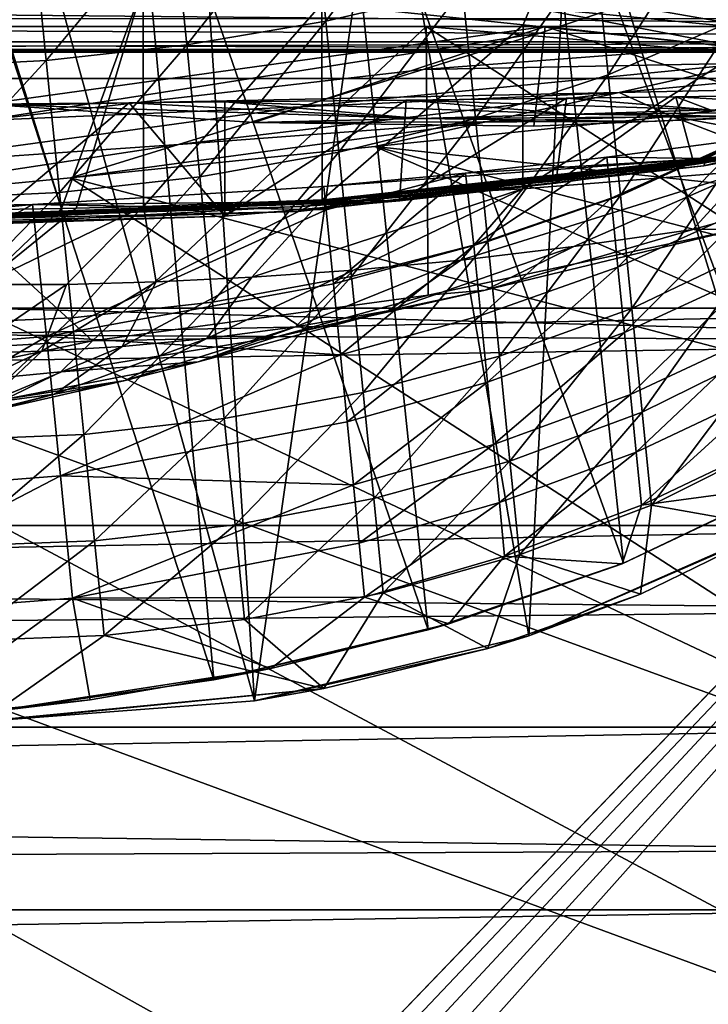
# Model space of a CAD drawing. Header units: metres. Extents: x -1204 to 0, y -809 to 0.
# Tile 128 of 145: x -184 to -115, y -150 to -52. Entities that reach past the tile are written whole.
import ezdxf

# ---------------------------------------------------------------- set-up
doc = ezdxf.new("R2010")
doc.units = ezdxf.units.M

msp = doc.modelspace()

# ---------------------------------------------------------------- linework, layer by layer
at = {"layer": 'top'}
for points in [[(-193.144592, -28.609327, 763.338074), (-164.305542, -117.701057, 760.943542), (-172.717377, -26.032595, 763.352478)], [(-164.305542, -117.701057, 760.943542), (-142.873184, -112.675606, 761.019043), (-172.717377, -26.032595, 763.352478)], [(-172.717377, -26.032595, 763.352478), (-142.873184, -112.675606, 761.019043), (-151.910416, -26.562714, 763.284912)], [(-142.873184, -112.675606, 761.019043), (-123.324211, -106.006691, 761.142273), (-151.910416, -26.562714, 763.284912)], [(-151.910416, -26.562714, 763.284912), (-123.324211, -106.006691, 761.142273), (-131.387192, -30.240757, 763.136169)], [(-185.067749, -30.246122, 1279.58374), (-160.244461, -119.773697, 1277.18689), (-166.230347, -27.956736, 1279.593994)], [(-160.244461, -119.773697, 1277.18689), (-147.259674, -28.468985, 1279.531006), (-166.230347, -27.956736, 1279.593994)], [(-160.244461, -119.773697, 1277.18689), (-132.802704, -113.273911, 1277.284302), (-147.259674, -28.468985, 1279.531006)], [(-132.802704, -113.273911, 1277.284302), (-128.57254, -31.774403, 1279.395874), (-147.259674, -28.468985, 1279.531006)], [(-186.763275, -120.877617, 760.918762), (-164.305542, -117.701057, 760.943542), (-193.144592, -28.609327, 763.338074)], [(-188.366516, -121.920715, 1277.204712), (-160.244461, -119.773697, 1277.18689), (-185.067749, -30.246122, 1279.58374)], [(-123.324211, -106.006691, 761.142273), (-106.304123, -97.912514, 761.309143), (-131.387192, -30.240757, 763.136169)], [(-131.387192, -30.240757, 763.136169), (-106.304123, -97.912514, 761.309143), (-111.91893, -36.871712, 762.913208)], [(-132.802704, -113.273911, 1277.284302), (-107.019112, -101.896164, 1277.513062), (-128.57254, -31.774403, 1279.395874)], [(-107.019112, -101.896164, 1277.513062), (-110.57946, -37.799053, 1279.191772), (-128.57254, -31.774403, 1279.395874)], [(-153.116379, -51.749275, 1217.838745), (-154.482849, -38.161106, 1214.646851), (-140.785614, -35.154247, 1216.447266)], [(-153.116379, -51.749275, 1217.838745), (-140.785614, -35.154247, 1216.447266), (-139.439499, -48.540134, 1219.432861)], [(-168.406616, -40.422432, 1213.695313), (-154.482849, -38.161106, 1214.646851), (-167.029404, -54.117496, 1216.996216)], [(-154.482849, -38.161106, 1214.646851), (-153.116379, -51.749275, 1217.838745), (-167.029404, -54.117496, 1216.996216)], [(-124.854805, -57.102619, 1226.069336), (-126.129387, -44.428093, 1221.843872), (-113.381432, -39.306435, 1225.181763)], [(-112.143982, -51.611595, 1228.927246), (-124.854805, -57.102619, 1226.069336), (-113.381432, -39.306435, 1225.181763)], [(-181.081757, -55.672455, 1216.873047), (-182.460556, -41.961746, 1213.55603), (-168.406616, -40.422432, 1213.695313)], [(-167.029404, -54.117496, 1216.996216), (-181.081757, -55.672455, 1216.873047), (-168.406616, -40.422432, 1213.695313)], [(-61.019341, -42.277069, 163.059708), (-61.019341, -52.277039, 163.059708), (-1143.019287, -42.277069, 163.059708)], [(-1143.019287, -42.277069, 163.059708), (-61.019341, -52.277039, 163.059708), (-1143.019287, -52.277039, 163.059708)], [(-1143.019287, -42.277069, 2063.059814), (-1143.019287, -52.277039, 2063.059814), (-61.019341, -42.277069, 2063.059814)], [(-1143.019287, -52.277039, 2063.059814), (-61.019341, -52.277039, 2063.059814), (-61.019341, -42.277069, 2063.059814)], [(-195.188065, -56.410816, 1217.464355), (-196.559311, -42.775139, 1214.223999), (-182.460556, -41.961746, 1213.55603)], [(-181.081757, -55.672455, 1216.873047), (-195.188065, -56.410816, 1217.464355), (-182.460556, -41.961746, 1213.55603)], [(-139.439499, -48.540134, 1219.432861), (-126.129387, -44.428093, 1221.843872), (-138.138077, -61.481461, 1224.005127)], [(-126.129387, -44.428093, 1221.843872), (-124.854805, -57.102619, 1226.069336), (-138.138077, -61.481461, 1224.005127)], [(-179.551773, -70.502205, 1608.061279), (-188.01088, -70.639572, 1555.418579), (-187.089005, -46.502922, 1561.419678)], [(-179.551773, -70.502205, 1608.061279), (-187.089005, -46.502922, 1561.419678), (-171.40094, -48.135128, 1655.062378)], [(-129.159119, -49.051888, 1829.632446), (-121.810402, -47.150406, 1829.632324), (-108.51461, -52.686878, 1927.345947)], [(-121.810402, -47.150406, 1829.632324), (-104.149788, -51.579063, 1927.345825), (-108.51461, -52.686878, 1927.345947)], [(-178.075516, -70.475227, 1616.831665), (-179.551773, -70.502205, 1608.061279), (-171.40094, -48.135128, 1655.062378)], [(-178.075516, -70.475227, 1616.831665), (-171.40094, -48.135128, 1655.062378), (-171.364548, -70.301308, 1655.198608)], [(-171.40094, -48.135128, 1655.062378), (-153.494659, -50.005848, 1748.304688), (-171.364548, -70.301308, 1655.198608)], [(-151.797226, -64.867004, 1222.640259), (-153.116379, -51.749275, 1217.838745), (-139.439499, -48.540134, 1219.432861)], [(-151.797226, -64.867004, 1222.640259), (-139.439499, -48.540134, 1219.432861), (-138.138077, -61.481461, 1224.005127)], [(-129.159119, -49.051888, 1829.632446), (-108.51461, -52.686878, 1927.345947), (-132.647537, -50.345684, 1829.632568)], [(-171.364548, -70.301308, 1655.198608), (-153.494659, -50.005848, 1748.304688), (-153.479599, -69.637703, 1748.296021)], [(-153.494659, -50.005848, 1748.304688), (-133.37706, -52.11808, 1841.090454), (-153.479599, -69.637703, 1748.296021)], [(-132.647537, -50.345684, 1829.632568), (-133.37706, -52.11808, 1841.090454), (-153.494659, -50.005848, 1748.304688)], [(-111.060669, -54.471844, 1933.362305), (-133.37706, -52.11808, 1841.090454), (-132.647537, -50.345684, 1829.632568)], [(-108.51461, -52.686878, 1927.345947), (-111.060669, -54.471844, 1933.362305), (-132.647537, -50.345684, 1829.632568)], [(-167.029404, -54.117496, 1216.996216), (-153.116379, -51.749275, 1217.838745), (-165.700867, -67.328445, 1221.918945)], [(-165.700867, -67.328445, 1221.918945), (-153.116379, -51.749275, 1217.838745), (-151.797226, -64.867004, 1222.640259)], [(-153.479599, -69.637703, 1748.296021), (-133.37706, -52.11808, 1841.090454), (-133.392441, -68.515747, 1840.947266)], [(-133.37706, -52.11808, 1841.090454), (-111.060669, -54.471844, 1933.362305), (-133.392441, -68.515747, 1840.947266)], [(-123.639816, -69.184448, 1231.785645), (-124.854805, -57.102619, 1226.069336), (-112.143982, -51.611595, 1228.927246)], [(-110.960144, -63.383739, 1234.122559), (-123.639816, -69.184448, 1231.785645), (-112.143982, -51.611595, 1228.927246)], [(-1143.019287, -52.277039, 2063.059814), (-592.221802, -52.277039, 2035.05957), (-61.019341, -52.277039, 2063.059814)], [(-61.019341, -52.277039, 163.059708), (-606.323853, -52.2771, 178.815674), (-1143.019287, -52.277039, 163.059708)], [(-579.647461, -52.277081, 180.079239), (-606.323853, -52.2771, 178.815674), (-61.019341, -52.277039, 163.059708)], [(-592.221802, -52.277039, 2035.05957), (-530.419067, -52.277027, 2033.819946), (-61.019341, -52.277039, 2063.059814)], [(-553.259033, -52.277065, 183.603622), (-579.647461, -52.277081, 180.079239), (-61.019341, -52.277039, 163.059708)], [(-527.484924, -52.277077, 189.304047), (-553.259033, -52.277065, 183.603622), (-61.019341, -52.277039, 163.059708)], [(-61.019341, -52.277039, 2063.059814), (-530.419067, -52.277027, 2033.819946), (-210.875702, -52.277069, 2039.214233)], [(-61.019341, -52.277039, 163.059708), (-256.563019, -52.277069, 206.237686), (-527.484924, -52.277077, 189.304047)], [(-187.65834, -52.277069, 202.238358), (-256.563019, -52.277069, 206.237686), (-61.019341, -52.277039, 163.059708)], [(-210.875702, -52.277069, 2039.214233), (-143.068665, -52.277069, 2044.445557), (-61.019341, -52.277039, 2063.059814)], [(-143.068665, -52.277069, 2044.445557), (-210.875702, -52.277069, 2039.214233), (-176.46283, -83.742516, 2036.884521)], [(-176.46283, -83.742516, 2036.884521), (-210.875702, -52.277069, 2039.214233), (-210.236877, -85.672096, 2033.360474)], [(-131.164246, -52.277069, 204.764084), (-187.65834, -52.277069, 202.238358), (-61.019341, -52.277039, 163.059708)], [(-131.164246, -52.277069, 204.764084), (-187.186584, -60.045624, 202.235367), (-187.65834, -52.277069, 202.238358)], [(-160.290649, -61.903255, 202.734772), (-187.186584, -60.045624, 202.235367), (-131.164246, -52.277069, 204.764084)], [(-142.869507, -79.18853, 2039.704468), (-143.068665, -52.277069, 2044.445557), (-176.46283, -83.742516, 2036.884521)], [(-132.29158, -62.254959, 204.656616), (-160.290649, -61.903255, 202.734772), (-131.164246, -52.277069, 204.764084)], [(-143.068665, -52.277069, 2044.445557), (-75.219818, -52.277069, 2045.059814), (-61.019341, -52.277039, 2063.059814)], [(-142.869507, -79.18853, 2039.704468), (-111.733101, -72.539726, 2041.728271), (-143.068665, -52.277069, 2044.445557)], [(-111.733101, -72.539726, 2041.728271), (-81.222069, -57.633026, 2044.11438), (-143.068665, -52.277069, 2044.445557)], [(-143.068665, -52.277069, 2044.445557), (-81.222069, -57.633026, 2044.11438), (-75.219818, -52.277069, 2045.059814)], [(-131.164246, -52.277069, 204.764084), (-103.681511, -61.071793, 208.113754), (-132.29158, -62.254959, 204.656616)], [(-61.019341, -52.277039, 163.059708), (-75.228119, -52.277069, 213.077438), (-131.164246, -52.277069, 204.764084)], [(-75.228119, -52.277069, 213.077438), (-75.228119, -58.379692, 213.077438), (-131.164246, -52.277069, 204.764084)], [(-75.228119, -58.379692, 213.077438), (-103.681511, -61.071793, 208.113754), (-131.164246, -52.277069, 204.764084)], [(-179.751846, -68.897049, 1221.813477), (-181.081757, -55.672455, 1216.873047), (-167.029404, -54.117496, 1216.996216)], [(-165.700867, -67.328445, 1221.918945), (-179.751846, -68.897049, 1221.813477), (-167.029404, -54.117496, 1216.996216)], [(-133.392441, -68.515747, 1840.947266), (-111.060669, -54.471844, 1933.362305), (-111.048393, -66.76355, 1933.358887)], [(-193.864731, -69.569969, 1222.319702), (-195.188065, -56.410816, 1217.464355), (-181.081757, -55.672455, 1216.873047)], [(-179.751846, -68.897049, 1221.813477), (-193.864731, -69.569969, 1222.319702), (-181.081757, -55.672455, 1216.873047)], [(-138.138077, -61.481461, 1224.005127), (-124.854805, -57.102619, 1226.069336), (-136.900589, -73.786995, 1230.097656)], [(-124.854805, -57.102619, 1226.069336), (-123.639816, -69.184448, 1231.785645), (-136.900589, -73.786995, 1230.097656)], [(-118.099632, -59.326622, 386.007721), (-104.304916, -59.120148, 438.948608), (-116.259789, -66.081741, 392.531769)], [(-102.933632, -60.165119, 410.724701), (-104.304916, -59.120148, 438.948608), (-118.099632, -59.326622, 386.007721)], [(-104.304916, -59.120148, 438.948608), (-104.284554, -64.176331, 439.03479), (-116.259789, -66.081741, 392.531769)], [(-115.289513, -66.238342, 664.6698), (-79.637787, -59.388416, 580.925659), (-75.228119, -58.379692, 628.759521)], [(-75.228119, -58.379692, 628.759521), (-75.228119, -58.379692, 661.559875), (-115.289513, -66.238342, 664.6698)], [(-75.228119, -58.379692, 661.559875), (-75.226776, -58.379799, 664.875671), (-115.289513, -66.238342, 664.6698)], [(-115.289513, -66.238342, 664.6698), (-75.226776, -58.379799, 664.875671), (-115.143257, -65.856537, 674.172241)], [(-75.226776, -58.379799, 664.875671), (-95.048058, -62.272488, 683.751221), (-115.143257, -65.856537, 674.172241)], [(-163.203461, -71.26725, 256.404907), (-187.186584, -72.045097, 202.235367), (-172.798721, -59.920059, 233.856369)], [(-172.798721, -59.920059, 233.856369), (-187.186584, -72.045097, 202.235367), (-187.186584, -60.045624, 202.235367)], [(-172.798721, -59.920059, 233.856369), (-187.186584, -60.045624, 202.235367), (-143.740799, -61.484669, 252.173111)], [(-143.740799, -61.484669, 252.173111), (-187.186584, -60.045624, 202.235367), (-160.290649, -61.903255, 202.734772)], [(-163.203461, -59.832085, 256.404907), (-163.203461, -71.26725, 256.404907), (-172.798721, -59.920059, 233.856369)], [(-163.203461, -59.832085, 256.404907), (-172.798721, -59.920059, 233.856369), (-143.740799, -61.484669, 252.173111)], [(-163.203461, -59.832085, 256.404907), (-145.086243, -59.650616, 302.93457), (-163.203461, -71.26725, 256.404907)], [(-145.086243, -59.650616, 302.93457), (-145.741074, -69.746788, 301.147858), (-163.203461, -71.26725, 256.404907)], [(-128.280197, -61.047359, 304.372559), (-145.086243, -59.650616, 302.93457), (-163.203461, -59.832085, 256.404907)], [(-143.740799, -61.484669, 252.173111), (-128.280197, -61.047359, 304.372559), (-163.203461, -59.832085, 256.404907)], [(-145.086243, -59.650616, 302.93457), (-129.039825, -59.467819, 349.80368), (-145.741074, -69.746788, 301.147858)], [(-129.039825, -59.467819, 349.80368), (-130.085602, -67.976509, 346.546051), (-145.741074, -69.746788, 301.147858)], [(-129.039825, -59.467819, 349.80368), (-145.086243, -59.650616, 302.93457), (-114.667915, -60.607395, 357.252167)], [(-114.667915, -60.607395, 357.252167), (-145.086243, -59.650616, 302.93457), (-128.280197, -61.047359, 304.372559)], [(-129.039825, -59.467819, 349.80368), (-118.099632, -59.326622, 386.007721), (-130.085602, -67.976509, 346.546051)], [(-118.099632, -59.326622, 386.007721), (-116.259789, -66.081741, 392.531769), (-130.085602, -67.976509, 346.546051)], [(-118.099632, -59.326622, 386.007721), (-129.039825, -59.467819, 349.80368), (-114.667915, -60.607395, 357.252167)], [(-114.667915, -60.607395, 357.252167), (-102.933632, -60.165119, 410.724701), (-118.099632, -59.326622, 386.007721)], [(-85.958694, -60.740765, 533.304199), (-79.637787, -59.388416, 580.925659), (-115.289513, -66.238342, 664.6698)], [(-110.559875, -61.296429, 308.191498), (-128.280197, -61.047359, 304.372559), (-143.740799, -61.484669, 252.173111)], [(-120.860901, -61.777683, 256.006836), (-132.29158, -62.254959, 204.656616), (-103.681511, -61.071793, 208.113754)], [(-114.667915, -60.607395, 357.252167), (-128.280197, -61.047359, 304.372559), (-101.491074, -60.8134, 360.829559)], [(-128.280197, -61.047359, 304.372559), (-110.559875, -61.296429, 308.191498), (-101.491074, -60.8134, 360.829559)], [(-103.681511, -61.071793, 208.113754), (-92.856056, -60.406384, 312.008362), (-120.860901, -61.777683, 256.006836)], [(-92.856056, -60.406384, 312.008362), (-110.559875, -61.296429, 308.191498), (-120.860901, -61.777683, 256.006836)], [(-111.924629, -65.401451, 464.540405), (-85.958694, -60.740765, 533.304199), (-115.289513, -66.238342, 664.6698)], [(-143.740799, -61.484669, 252.173111), (-160.290649, -61.903255, 202.734772), (-120.860901, -61.777683, 256.006836)], [(-160.290649, -61.903255, 202.734772), (-132.29158, -62.254959, 204.656616), (-120.860901, -61.777683, 256.006836)], [(-150.544861, -77.320435, 1228.981689), (-151.797226, -64.867004, 1222.640259), (-138.138077, -61.481461, 1224.005127)], [(-150.544861, -77.320435, 1228.981689), (-138.138077, -61.481461, 1224.005127), (-136.900589, -73.786995, 1230.097656)], [(-120.860901, -61.777683, 256.006836), (-110.559875, -61.296429, 308.191498), (-143.740799, -61.484669, 252.173111)], [(-115.143257, -65.856537, 674.172241), (-95.048058, -62.272488, 683.751221), (-115.070908, -65.666061, 678.923523)], [(-95.048058, -62.272488, 683.751221), (-115.035126, -65.571091, 681.299194), (-115.070908, -65.666061, 678.923523)], [(-115.017509, -65.523796, 682.487), (-115.035126, -65.571091, 681.299194), (-95.048058, -62.272488, 683.751221)], [(-115.008896, -65.500282, 683.080994), (-115.017509, -65.523796, 682.487), (-95.048058, -62.272488, 683.751221)], [(-115.004723, -65.488617, 683.37793), (-115.008896, -65.500282, 683.080994), (-95.048058, -62.272488, 683.751221)], [(-115.002731, -65.482857, 683.526428), (-115.004723, -65.488617, 683.37793), (-95.048058, -62.272488, 683.751221)], [(-95.048058, -62.272488, 683.751221), (-115.001221, -65.477417, 683.674927), (-115.002731, -65.482857, 683.526428)], [(-111.486053, -63.589355, 720.175964), (-115.001221, -65.477417, 683.674927), (-95.048058, -62.272488, 683.751221)], [(-124.992851, -65.346626, 715.84436), (-111.486053, -63.589355, 720.175964), (-124.575989, -69.467155, 718.136414)], [(-111.486053, -63.589355, 720.175964), (-124.992851, -65.346626, 715.84436), (-115.001221, -65.477417, 683.674927)], [(-124.575989, -69.467155, 718.136414), (-111.486053, -63.589355, 720.175964), (-111.345985, -63.651169, 720.268921)], [(-124.575989, -69.467155, 718.136414), (-111.345985, -63.651169, 720.268921), (-123.891861, -76.368416, 722.51593)], [(-111.345985, -63.651169, 720.268921), (-110.676201, -70.407722, 724.311096), (-123.891861, -76.368416, 722.51593)], [(-123.639816, -69.184448, 1231.785645), (-110.960144, -63.383739, 1234.122559), (-122.501816, -80.50071, 1238.911011)], [(-122.501816, -80.50071, 1238.911011), (-110.960144, -63.383739, 1234.122559), (-109.84684, -74.454422, 1240.693481)], [(-164.440659, -79.860039, 1228.391846), (-165.700867, -67.328445, 1221.918945), (-151.797226, -64.867004, 1222.640259)], [(-164.440659, -79.860039, 1228.391846), (-151.797226, -64.867004, 1222.640259), (-150.544861, -77.320435, 1228.981689)], [(-111.733101, -72.539726, 2041.728271), (-116.382484, -72.585571, 1988.339233), (-86.555603, -64.278046, 2025.059937)], [(-116.382484, -72.585571, 1988.339233), (-111.048393, -66.76355, 1933.358887), (-86.555603, -64.278046, 2025.059937)], [(-116.259789, -66.081741, 392.531769), (-104.284554, -64.176331, 439.03479), (-111.924629, -65.401451, 464.540405)], [(-149.067657, -69.657883, 464.540466), (-111.924629, -65.401451, 464.540405), (-155.860367, -70.801498, 664.550293)], [(-111.924629, -65.401451, 464.540405), (-115.289513, -66.238342, 664.6698), (-155.860367, -70.801498, 664.550293)], [(-115.289513, -66.238342, 664.6698), (-115.143257, -65.856537, 674.172241), (-155.522751, -70.306091, 674.062012)], [(-155.522751, -70.306091, 674.062012), (-115.143257, -65.856537, 674.172241), (-155.355576, -70.059265, 678.817993)], [(-115.143257, -65.856537, 674.172241), (-115.070908, -65.666061, 678.923523), (-155.355576, -70.059265, 678.817993)], [(-155.355576, -70.059265, 678.817993), (-115.070908, -65.666061, 678.923523), (-155.272766, -69.936386, 681.196045)], [(-115.070908, -65.666061, 678.923523), (-115.035126, -65.571091, 681.299194), (-155.272766, -69.936386, 681.196045)], [(-155.272766, -69.936386, 681.196045), (-115.035126, -65.571091, 681.299194), (-155.231903, -69.875336, 682.385132)], [(-115.035126, -65.571091, 681.299194), (-115.017509, -65.523796, 682.487), (-155.231903, -69.875336, 682.385132)], [(-155.231903, -69.875336, 682.385132), (-115.017509, -65.523796, 682.487), (-155.211868, -69.845078, 682.979675)], [(-115.017509, -65.523796, 682.487), (-115.008896, -65.500282, 683.080994), (-155.211868, -69.845078, 682.979675)], [(-155.211868, -69.845078, 682.979675), (-115.008896, -65.500282, 683.080994), (-155.202118, -69.830132, 683.276978)], [(-115.008896, -65.500282, 683.080994), (-115.004723, -65.488617, 683.37793), (-155.202118, -69.830132, 683.276978)], [(-155.202118, -69.830132, 683.276978), (-115.004723, -65.488617, 683.37793), (-155.197449, -69.8228, 683.425659)], [(-115.002731, -65.482857, 683.526428), (-155.19371, -69.816109, 683.574341), (-155.197449, -69.8228, 683.425659)], [(-115.004723, -65.488617, 683.37793), (-115.002731, -65.482857, 683.526428), (-155.197449, -69.8228, 683.425659)], [(-115.001221, -65.477417, 683.674927), (-155.19371, -69.816109, 683.574341), (-115.002731, -65.482857, 683.526428)], [(-115.001221, -65.477417, 683.674927), (-153.320007, -68.291908, 709.904602), (-155.19371, -69.816109, 683.574341)], [(-115.001221, -65.477417, 683.674927), (-139.118851, -66.952469, 712.44458), (-153.320007, -68.291908, 709.904602)], [(-116.259789, -66.081741, 392.531769), (-111.924629, -65.401451, 464.540405), (-149.067657, -69.657883, 464.540466)], [(-139.118851, -66.952469, 712.44458), (-124.992851, -65.346626, 715.84436), (-138.299759, -74.21331, 716.533569)], [(-124.992851, -65.346626, 715.84436), (-139.118851, -66.952469, 712.44458), (-115.001221, -65.477417, 683.674927)], [(-138.299759, -74.21331, 716.533569), (-124.992851, -65.346626, 715.84436), (-124.575989, -69.467155, 718.136414)], [(-155.860367, -70.801498, 664.550293), (-115.289513, -66.238342, 664.6698), (-155.522751, -70.306091, 674.062012)], [(-153.320007, -68.291908, 709.904602), (-139.118851, -66.952469, 712.44458), (-153.085876, -70.62204, 711.101501)], [(-153.085876, -70.62204, 711.101501), (-139.118851, -66.952469, 712.44458), (-152.349808, -78.047226, 715.37793)], [(-152.349808, -78.047226, 715.37793), (-139.118851, -66.952469, 712.44458), (-138.299759, -74.21331, 716.533569)], [(-130.085602, -67.976509, 346.546051), (-116.259789, -66.081741, 392.531769), (-149.067657, -69.657883, 464.540466)], [(-133.392441, -68.515747, 1840.947266), (-111.048393, -66.76355, 1933.358887), (-139.61705, -75.667572, 1880.283203)], [(-139.61705, -75.667572, 1880.283203), (-111.048393, -66.76355, 1933.358887), (-128.293594, -74.317184, 1934.380127)], [(-111.048393, -66.76355, 1933.358887), (-116.382484, -72.585571, 1988.339233), (-128.293594, -74.317184, 1934.380127)], [(-178.490494, -81.440071, 1228.305542), (-179.751846, -68.897049, 1221.813477), (-165.700867, -67.328445, 1221.918945)], [(-164.440659, -79.860039, 1228.391846), (-178.490494, -81.440071, 1228.305542), (-165.700867, -67.328445, 1221.918945)], [(-130.085602, -67.976509, 346.546051), (-149.067657, -69.657883, 464.540466), (-145.741074, -69.746788, 301.147858)], [(-192.608887, -82.058136, 1228.719482), (-193.864731, -69.569969, 1222.319702), (-179.751846, -68.897049, 1221.813477)], [(-178.490494, -81.440071, 1228.305542), (-192.608887, -82.058136, 1228.719482), (-179.751846, -68.897049, 1221.813477)], [(-182.470291, -70.101601, 706.866089), (-153.320007, -68.291908, 709.904602), (-153.085876, -70.62204, 711.101501)], [(-153.320007, -68.291908, 709.904602), (-182.470291, -70.101601, 706.866089), (-155.19371, -69.816109, 683.574341)], [(-153.479599, -69.637703, 1748.296021), (-133.392441, -68.515747, 1840.947266), (-160.50914, -77.377419, 1771.715332)], [(-133.392441, -68.515747, 1840.947266), (-150.354889, -76.672112, 1826.058472), (-160.50914, -77.377419, 1771.715332)], [(-150.354889, -76.672112, 1826.058472), (-133.392441, -68.515747, 1840.947266), (-139.61705, -75.667572, 1880.283203)], [(-155.860367, -70.801498, 664.550293), (-196.666992, -72.039574, 664.517761), (-149.067657, -69.657883, 464.540466)], [(-196.666992, -72.039574, 664.517761), (-186.447815, -71.123558, 464.540558), (-149.067657, -69.657883, 464.540466)], [(-155.355576, -70.059265, 678.817993), (-155.272766, -69.936386, 681.196045), (-195.714035, -71.454117, 681.164917)], [(-195.714035, -71.454117, 681.164917), (-155.272766, -69.936386, 681.196045), (-195.647552, -71.413391, 682.354126)], [(-155.272766, -69.936386, 681.196045), (-155.231903, -69.875336, 682.385132), (-195.647552, -71.413391, 682.354126)], [(-195.647552, -71.413391, 682.354126), (-155.231903, -69.875336, 682.385132), (-195.614883, -71.393433, 682.948792)], [(-155.231903, -69.875336, 682.385132), (-155.211868, -69.845078, 682.979675), (-195.614883, -71.393433, 682.948792)], [(-195.614883, -71.393433, 682.948792), (-155.211868, -69.845078, 682.979675), (-195.598969, -71.383743, 683.246094)], [(-155.211868, -69.845078, 682.979675), (-155.202118, -69.830132, 683.276978), (-195.598969, -71.383743, 683.246094)], [(-195.598969, -71.383743, 683.246094), (-155.202118, -69.830132, 683.276978), (-195.591293, -71.379097, 683.394836)], [(-155.197449, -69.8228, 683.425659), (-195.585052, -71.375412, 683.543518), (-195.591293, -71.379097, 683.394836)], [(-155.202118, -69.830132, 683.276978), (-155.197449, -69.8228, 683.425659), (-195.591293, -71.379097, 683.394836)], [(-155.19371, -69.816109, 683.574341), (-195.585052, -71.375412, 683.543518), (-155.197449, -69.8228, 683.425659)], [(-155.19371, -69.816109, 683.574341), (-182.470291, -70.101601, 706.866089), (-195.585052, -71.375412, 683.543518)], [(-149.067657, -69.657883, 464.540466), (-186.447815, -71.123558, 464.540558), (-145.741074, -69.746788, 301.147858)], [(-186.447815, -71.97126, 264.160614), (-163.203461, -71.26725, 256.404907), (-145.741074, -69.746788, 301.147858)], [(-145.741074, -69.746788, 301.147858), (-186.447815, -71.123558, 464.540558), (-186.447815, -71.97126, 264.160614)], [(-171.364548, -70.301308, 1655.198608), (-153.479599, -69.637703, 1748.296021), (-170.080734, -77.835381, 1717.262451)], [(-153.479599, -69.637703, 1748.296021), (-160.50914, -77.377419, 1771.715332), (-170.080734, -77.835381, 1717.262451)], [(-137.604843, -81.223335, 721.166626), (-138.299759, -74.21331, 716.533569), (-124.575989, -69.467155, 718.136414)], [(-123.891861, -76.368416, 722.51593), (-137.604843, -81.223335, 721.166626), (-124.575989, -69.467155, 718.136414)], [(-136.900589, -73.786995, 1230.097656), (-123.639816, -69.184448, 1231.785645), (-135.744751, -85.280647, 1237.623413)], [(-123.639816, -69.184448, 1231.785645), (-122.501816, -80.50071, 1238.911011), (-135.744751, -85.280647, 1237.623413)], [(-211.6362, -70.633125, 706.385925), (-182.470291, -70.101601, 706.866089), (-210.168411, -85.626221, 714.503357)], [(-182.470291, -70.101601, 706.866089), (-211.6362, -70.633125, 706.385925), (-195.585052, -71.375412, 683.543518)], [(-210.168411, -85.626221, 714.503357), (-182.470291, -70.101601, 706.866089), (-181.05304, -83.322212, 714.227722)], [(-196.666992, -72.039574, 664.517761), (-155.860367, -70.801498, 664.550293), (-196.12027, -71.703522, 674.030273)], [(-155.860367, -70.801498, 664.550293), (-155.522751, -70.306091, 674.062012), (-196.12027, -71.703522, 674.030273)], [(-196.12027, -71.703522, 674.030273), (-155.522751, -70.306091, 674.062012), (-195.848679, -71.536713, 678.786621)], [(-155.522751, -70.306091, 674.062012), (-155.355576, -70.059265, 678.817993), (-195.848679, -71.536713, 678.786621)], [(-195.848679, -71.536713, 678.786621), (-155.355576, -70.059265, 678.817993), (-195.714035, -71.454117, 681.164917)], [(-188.01088, -70.639572, 1555.418579), (-179.551773, -70.502205, 1608.061279), (-187.530289, -78.121201, 1608.061401)], [(-178.075516, -70.475227, 1616.831665), (-171.364548, -70.301308, 1655.198608), (-187.530289, -78.121201, 1608.061401)], [(-187.530289, -78.121201, 1608.061401), (-171.364548, -70.301308, 1655.198608), (-179.067734, -78.107597, 1662.707764)], [(-179.551773, -70.502205, 1608.061279), (-178.075516, -70.475227, 1616.831665), (-187.530289, -78.121201, 1608.061401)], [(-182.470291, -70.101601, 706.866089), (-153.085876, -70.62204, 711.101501), (-181.05304, -83.322212, 714.227722)], [(-181.05304, -83.322212, 714.227722), (-153.085876, -70.62204, 711.101501), (-152.349808, -78.047226, 715.37793)], [(-171.364548, -70.301308, 1655.198608), (-170.080734, -77.835381, 1717.262451), (-179.067734, -78.107597, 1662.707764)], [(-123.891861, -76.368416, 722.51593), (-110.676201, -70.407722, 724.311096), (-123.241661, -82.927406, 727.395203)], [(-110.676201, -70.407722, 724.311096), (-110.037842, -76.847237, 728.843323), (-123.241661, -82.927406, 727.395203)], [(-193.465149, -72.058563, 202.306137), (-163.203461, -71.26725, 256.404907), (-186.447815, -72.038322, 256.404907)], [(-187.186584, -72.045097, 202.235367), (-163.203461, -71.26725, 256.404907), (-193.465149, -72.058563, 202.306137)], [(-186.447815, -72.038322, 256.404907), (-163.203461, -71.26725, 256.404907), (-186.447815, -71.97126, 264.160614)], [(-142.869507, -79.18853, 2039.704468), (-137.163757, -78.671654, 1987.060791), (-111.733101, -72.539726, 2041.728271)], [(-137.163757, -78.671654, 1987.060791), (-116.382484, -72.585571, 1988.339233), (-111.733101, -72.539726, 2041.728271)], [(-128.293594, -74.317184, 1934.380127), (-116.382484, -72.585571, 1988.339233), (-137.163757, -78.671654, 1987.060791)], [(-149.377243, -88.931366, 1236.772217), (-150.544861, -77.320435, 1228.981689), (-136.900589, -73.786995, 1230.097656)], [(-149.377243, -88.931366, 1236.772217), (-136.900589, -73.786995, 1230.097656), (-135.744751, -85.280647, 1237.623413)], [(-151.647125, -85.135674, 720.193726), (-152.349808, -78.047226, 715.37793), (-138.299759, -74.21331, 716.533569)], [(-151.647125, -85.135674, 720.193726), (-138.299759, -74.21331, 716.533569), (-137.604843, -81.223335, 721.166626)], [(-139.61705, -75.667572, 1880.283203), (-128.293594, -74.317184, 1934.380127), (-146.872604, -80.753563, 1933.197388)], [(-146.872604, -80.753563, 1933.197388), (-128.293594, -74.317184, 1934.380127), (-137.163757, -78.671654, 1987.060791)], [(-121.457092, -90.889488, 1247.343384), (-122.501816, -80.50071, 1238.911011), (-109.84684, -74.454422, 1240.693481)], [(-108.820007, -84.665237, 1248.546021), (-121.457092, -90.889488, 1247.343384), (-109.84684, -74.454422, 1240.693481)], [(-150.354889, -76.672112, 1826.058472), (-139.61705, -75.667572, 1880.283203), (-156.15773, -82.356873, 1879.223633)], [(-156.15773, -82.356873, 1879.223633), (-139.61705, -75.667572, 1880.283203), (-146.872604, -80.753563, 1933.197388)], [(-160.50914, -77.377419, 1771.715332), (-150.354889, -76.672112, 1826.058472), (-165.024719, -83.524918, 1825.151489)], [(-165.024719, -83.524918, 1825.151489), (-150.354889, -76.672112, 1826.058472), (-156.15773, -82.356873, 1879.223633)], [(-136.94574, -87.872124, 726.306763), (-137.604843, -81.223335, 721.166626), (-123.891861, -76.368416, 722.51593)], [(-123.241661, -82.927406, 727.395203), (-136.94574, -87.872124, 726.306763), (-123.891861, -76.368416, 722.51593)], [(-123.241661, -82.927406, 727.395203), (-110.037842, -76.847237, 728.843323), (-122.62883, -89.109406, 732.748535)], [(-110.037842, -76.847237, 728.843323), (-109.434296, -82.935631, 733.841675), (-122.62883, -89.109406, 732.748535)], [(-179.067734, -78.107597, 1662.707764), (-170.080734, -77.835381, 1717.262451), (-181.523712, -84.781982, 1716.748657)], [(-181.523712, -84.781982, 1716.748657), (-170.080734, -77.835381, 1717.262451), (-173.479156, -84.311974, 1770.990356)], [(-170.080734, -77.835381, 1717.262451), (-160.50914, -77.377419, 1771.715332), (-173.479156, -84.311974, 1770.990356)], [(-173.479156, -84.311974, 1770.990356), (-160.50914, -77.377419, 1771.715332), (-165.024719, -83.524918, 1825.151489)], [(-163.266785, -91.532959, 1236.322266), (-164.440659, -79.860039, 1228.391846), (-150.544861, -77.320435, 1228.981689)], [(-163.266785, -91.532959, 1236.322266), (-150.544861, -77.320435, 1228.981689), (-149.377243, -88.931366, 1236.772217)], [(-187.530289, -78.121201, 1608.061401), (-179.067734, -78.107597, 1662.707764), (-189.151459, -85.031517, 1662.432129)], [(-189.151459, -85.031517, 1662.432129), (-179.067734, -78.107597, 1662.707764), (-181.523712, -84.781982, 1716.748657)], [(-181.05304, -83.322212, 714.227722), (-152.349808, -78.047226, 715.37793), (-151.647125, -85.135674, 720.193726)], [(-158.277039, -83.430199, 1985.505859), (-137.163757, -78.671654, 1987.060791), (-142.869507, -79.18853, 2039.704468)], [(-146.872604, -80.753563, 1933.197388), (-137.163757, -78.671654, 1987.060791), (-158.277039, -83.430199, 1985.505859)], [(-176.46283, -83.742516, 2036.884521), (-158.277039, -83.430199, 1985.505859), (-142.869507, -79.18853, 2039.704468)], [(-177.31572, -93.122063, 1236.25647), (-178.490494, -81.440071, 1228.305542), (-164.440659, -79.860039, 1228.391846)], [(-163.266785, -91.532959, 1236.322266), (-177.31572, -93.122063, 1236.25647), (-164.440659, -79.860039, 1228.391846)], [(-156.15773, -82.356873, 1879.223633), (-146.872604, -80.753563, 1933.197388), (-165.867569, -85.848251, 1931.785156)], [(-165.867569, -85.848251, 1931.785156), (-146.872604, -80.753563, 1933.197388), (-158.277039, -83.430199, 1985.505859)], [(-135.744751, -85.280647, 1237.623413), (-122.501816, -80.50071, 1238.911011), (-134.687103, -95.797966, 1246.474731)], [(-122.501816, -80.50071, 1238.911011), (-121.457092, -90.889488, 1247.343384), (-134.687103, -95.797966, 1246.474731)], [(-191.438492, -93.696625, 1236.572266), (-192.608887, -82.058136, 1228.719482), (-178.490494, -81.440071, 1228.305542)], [(-177.31572, -93.122063, 1236.25647), (-191.438492, -93.696625, 1236.572266), (-178.490494, -81.440071, 1228.305542)], [(-150.981598, -91.849213, 725.521973), (-151.647125, -85.135674, 720.193726), (-137.604843, -81.223335, 721.166626)], [(-136.94574, -87.872124, 726.306763), (-150.981598, -91.849213, 725.521973), (-137.604843, -81.223335, 721.166626)], [(-165.024719, -83.524918, 1825.151489), (-156.15773, -82.356873, 1879.223633), (-173.189911, -87.712852, 1877.979614)], [(-173.189911, -87.712852, 1877.979614), (-156.15773, -82.356873, 1879.223633), (-165.867569, -85.848251, 1931.785156)], [(-201.119934, -88.916344, 1981.541382), (-176.46283, -83.742516, 2036.884521), (-210.236877, -85.672096, 2033.360474)], [(-210.168411, -85.626221, 714.503357), (-181.05304, -83.322212, 714.227722), (-208.789459, -99.536552, 724.928101)], [(-181.05304, -83.322212, 714.227722), (-179.6707, -97.266685, 724.740906), (-208.789459, -99.536552, 724.928101)], [(-201.119934, -88.916344, 1981.541382), (-179.627609, -86.848038, 1983.66687), (-176.46283, -83.742516, 2036.884521)], [(-179.6707, -97.266685, 724.740906), (-181.05304, -83.322212, 714.227722), (-151.647125, -85.135674, 720.193726)], [(-173.479156, -84.311974, 1770.990356), (-165.024719, -83.524918, 1825.151489), (-180.253159, -89.070686, 1824.102173)], [(-180.253159, -89.070686, 1824.102173), (-165.024719, -83.524918, 1825.151489), (-173.189911, -87.712852, 1877.979614)], [(-179.627609, -86.848038, 1983.66687), (-158.277039, -83.430199, 1985.505859), (-176.46283, -83.742516, 2036.884521)], [(-165.867569, -85.848251, 1931.785156), (-158.277039, -83.430199, 1985.505859), (-179.627609, -86.848038, 1983.66687)], [(-136.325943, -94.124489, 731.926941), (-136.94574, -87.872124, 726.306763), (-123.241661, -82.927406, 727.395203)], [(-122.62883, -89.109406, 732.748535), (-136.325943, -94.124489, 731.926941), (-123.241661, -82.927406, 727.395203)], [(-122.62883, -89.109406, 732.748535), (-109.434296, -82.935631, 733.841675), (-122.05661, -94.881767, 738.547668)], [(-109.434296, -82.935631, 733.841675), (-108.868736, -88.640747, 739.279724), (-122.05661, -94.881767, 738.547668)], [(-181.523712, -84.781982, 1716.748657), (-173.479156, -84.311974, 1770.990356), (-187.066223, -89.978516, 1770.162598)], [(-187.066223, -89.978516, 1770.162598), (-173.479156, -84.311974, 1770.990356), (-180.253159, -89.070686, 1824.102173)], [(-120.520981, -100.198212, 1256.957642), (-121.457092, -90.889488, 1247.343384), (-108.820007, -84.665237, 1248.546021)], [(-107.89473, -93.866203, 1257.563354), (-120.520981, -100.198212, 1256.957642), (-108.820007, -84.665237, 1248.546021)], [(-189.151459, -85.031517, 1662.432129), (-181.523712, -84.781982, 1716.748657), (-193.633057, -90.506165, 1716.168823)], [(-193.633057, -90.506165, 1716.168823), (-181.523712, -84.781982, 1716.748657), (-187.066223, -89.978516, 1770.162598)], [(-179.6707, -97.266685, 724.740906), (-151.647125, -85.135674, 720.193726), (-150.981598, -91.849213, 725.521973)], [(-148.311035, -99.533676, 1245.900391), (-149.377243, -88.931366, 1236.772217), (-135.744751, -85.280647, 1237.623413)], [(-134.687103, -95.797966, 1246.474731), (-148.311035, -99.533676, 1245.900391), (-135.744751, -85.280647, 1237.623413)], [(-173.189911, -87.712852, 1877.979614), (-165.867569, -85.848251, 1931.785156), (-185.167572, -89.576347, 1930.140625)], [(-185.167572, -89.576347, 1930.140625), (-165.867569, -85.848251, 1931.785156), (-179.627609, -86.848038, 1983.66687)], [(-185.167572, -89.576347, 1930.140625), (-179.627609, -86.848038, 1983.66687), (-201.119934, -88.916344, 1981.541382)], [(-180.253159, -89.070686, 1824.102173), (-173.189911, -87.712852, 1877.979614), (-190.591385, -91.699692, 1876.55188)], [(-190.591385, -91.699692, 1876.55188), (-173.189911, -87.712852, 1877.979614), (-185.167572, -89.576347, 1930.140625)], [(-150.981598, -91.849213, 725.521973), (-136.94574, -87.872124, 726.306763), (-150.356766, -98.152306, 731.334534)], [(-136.94574, -87.872124, 726.306763), (-136.325943, -94.124489, 731.926941), (-150.356766, -98.152306, 731.334534)], [(-108.868736, -88.640747, 739.279724), (-121.528183, -100.212311, 744.76123), (-122.05661, -94.881767, 738.547668)], [(-108.868736, -88.640747, 739.279724), (-108.34433, -93.930801, 745.128174), (-121.528183, -100.212311, 744.76123)], [(-187.066223, -89.978516, 1770.162598), (-180.253159, -89.070686, 1824.102173), (-195.910828, -93.263496, 1822.913818)], [(-195.910828, -93.263496, 1822.913818), (-180.253159, -89.070686, 1824.102173), (-190.591385, -91.699692, 1876.55188)], [(-162.196075, -102.180176, 1245.596802), (-163.266785, -91.532959, 1236.322266), (-149.377243, -88.931366, 1236.772217)], [(-162.196075, -102.180176, 1245.596802), (-149.377243, -88.931366, 1236.772217), (-148.311035, -99.533676, 1245.900391)], [(-135.748703, -99.947395, 737.997375), (-136.325943, -94.124489, 731.926941), (-122.62883, -89.109406, 732.748535)], [(-122.05661, -94.881767, 738.547668), (-135.748703, -99.947395, 737.997375), (-122.62883, -89.109406, 732.748535)], [(-176.244339, -103.775856, 1245.55249), (-177.31572, -93.122063, 1236.25647), (-163.266785, -91.532959, 1236.322266)], [(-162.196075, -102.180176, 1245.596802), (-176.244339, -103.775856, 1245.55249), (-163.266785, -91.532959, 1236.322266)], [(-134.687103, -95.797966, 1246.474731), (-121.457092, -90.889488, 1247.343384), (-133.743164, -105.184532, 1256.52002)], [(-121.457092, -90.889488, 1247.343384), (-120.520981, -100.198212, 1256.957642), (-133.743164, -105.184532, 1256.52002)], [(-150.356766, -98.152306, 731.334534), (-179.6707, -97.266685, 724.740906), (-150.981598, -91.849213, 725.521973)], [(-190.370285, -104.318893, 1245.765503), (-191.438492, -93.696625, 1236.572266), (-177.31572, -93.122063, 1236.25647)], [(-176.244339, -103.775856, 1245.55249), (-190.370285, -104.318893, 1245.765503), (-177.31572, -93.122063, 1236.25647)], [(-150.356766, -98.152306, 731.334534), (-136.325943, -94.124489, 731.926941), (-149.775925, -104.011658, 737.600647)], [(-136.325943, -94.124489, 731.926941), (-135.748703, -99.947395, 737.997375), (-149.775925, -104.011658, 737.600647)], [(-108.34433, -93.930801, 745.128174), (-106.879066, -98.232986, 751.349365), (-121.528183, -100.212311, 744.76123)], [(-107.89473, -93.866203, 1257.563354), (-107.958374, -102.437523, 1267.624756), (-120.520981, -100.198212, 1256.957642)], [(-122.05661, -94.881767, 738.547668), (-135.21727, -105.308372, 744.485474), (-135.748703, -99.947395, 737.997375)], [(-121.528183, -100.212311, 744.76123), (-135.21727, -105.308372, 744.485474), (-122.05661, -94.881767, 738.547668)], [(-147.361923, -108.971703, 1256.230713), (-148.311035, -99.533676, 1245.900391), (-134.687103, -95.797966, 1246.474731)], [(-133.743164, -105.184532, 1256.52002), (-147.361923, -108.971703, 1256.230713), (-134.687103, -95.797966, 1246.474731)], [(-208.789459, -99.536552, 724.928101), (-179.6707, -97.266685, 724.740906), (-207.57724, -111.764961, 737.300476)], [(-179.6707, -97.266685, 724.740906), (-178.456421, -109.515892, 737.205811), (-207.57724, -111.764961, 737.300476)], [(-178.456421, -109.515892, 737.205811), (-179.6707, -97.266685, 724.740906), (-150.356766, -98.152306, 731.334534)], [(-149.775925, -104.011658, 737.600647), (-178.456421, -109.515892, 737.205811), (-150.356766, -98.152306, 731.334534)], [(-123.46817, -106.064529, 751.349365), (-106.879066, -98.232986, 751.349365), (-123.324211, -106.006691, 761.142273)], [(-106.879066, -98.232986, 751.349365), (-123.46817, -106.064529, 751.349365), (-121.528183, -100.212311, 744.76123)], [(-123.324211, -106.006691, 761.142273), (-106.879066, -98.232986, 751.349365), (-106.304123, -97.912514, 761.309143)], [(-161.244217, -111.645401, 1256.077881), (-162.196075, -102.180176, 1245.596802), (-148.311035, -99.533676, 1245.900391)], [(-148.311035, -99.533676, 1245.900391), (-147.361923, -108.971703, 1256.230713), (-161.244217, -111.645401, 1256.077881)], [(-135.748703, -99.947395, 737.997375), (-149.24231, -109.394577, 744.286621), (-149.775925, -104.011658, 737.600647)], [(-135.21727, -105.308372, 744.485474), (-149.24231, -109.394577, 744.286621), (-135.748703, -99.947395, 737.997375)], [(-121.528183, -100.212311, 744.76123), (-123.46817, -106.064529, 751.349365), (-135.21727, -105.308372, 744.485474)], [(-120.520981, -100.198212, 1256.957642), (-121.621399, -109.120865, 1267.624756), (-133.743164, -105.184532, 1256.52002)], [(-107.958374, -102.437523, 1267.624756), (-121.621399, -109.120865, 1267.624756), (-120.520981, -100.198212, 1256.957642)], [(-175.292084, -113.245064, 1256.055542), (-176.244339, -103.775856, 1245.55249), (-162.196075, -102.180176, 1245.596802)], [(-161.244217, -111.645401, 1256.077881), (-175.292084, -113.245064, 1256.055542), (-162.196075, -102.180176, 1245.596802)], [(-107.019112, -101.896164, 1277.513062), (-132.802704, -113.273911, 1277.284302), (-107.958374, -102.437523, 1267.624756)], [(-107.958374, -102.437523, 1267.624756), (-132.802704, -113.273911, 1277.284302), (-121.621399, -109.120865, 1267.624756)], [(-189.419952, -113.769005, 1256.162842), (-190.370285, -104.318893, 1245.765503), (-176.244339, -103.775856, 1245.55249)], [(-175.292084, -113.245064, 1256.055542), (-189.419952, -113.769005, 1256.162842), (-176.244339, -103.775856, 1245.55249)], [(-149.24231, -109.394577, 744.286621), (-178.456421, -109.515892, 737.205811), (-149.775925, -104.011658, 737.600647)], [(-135.21727, -105.308372, 744.485474), (-140.807602, -112.074699, 751.349426), (-149.24231, -109.394577, 744.286621)], [(-133.743164, -105.184532, 1256.52002), (-136.891876, -114.552353, 1267.624756), (-147.361923, -108.971703, 1256.230713)], [(-123.46817, -106.064529, 751.349365), (-140.807602, -112.074699, 751.349426), (-135.21727, -105.308372, 744.485474)], [(-121.621399, -109.120865, 1267.624756), (-136.891876, -114.552353, 1267.624756), (-133.743164, -105.184532, 1256.52002)], [(-142.873184, -112.675606, 761.019043), (-123.46817, -106.064529, 751.349365), (-123.324211, -106.006691, 761.142273)], [(-140.807602, -112.074699, 751.349426), (-123.46817, -106.064529, 751.349365), (-142.873184, -112.675606, 761.019043)], [(-149.24231, -109.394577, 744.286621), (-158.603104, -116.566238, 751.349426), (-178.456421, -109.515892, 737.205811)], [(-147.361923, -108.971703, 1256.230713), (-153.308777, -118.568039, 1267.624756), (-161.244217, -111.645401, 1256.077881)], [(-140.807602, -112.074699, 751.349426), (-158.603104, -116.566238, 751.349426), (-149.24231, -109.394577, 744.286621)], [(-136.891876, -114.552353, 1267.624756), (-153.308777, -118.568039, 1267.624756), (-147.361923, -108.971703, 1256.230713)], [(-132.802704, -113.273911, 1277.284302), (-136.891876, -114.552353, 1267.624756), (-121.621399, -109.120865, 1267.624756)], [(-178.456421, -109.515892, 737.205811), (-194.947693, -121.544044, 751.349487), (-207.57724, -111.764961, 737.300476)], [(-178.456421, -109.515892, 737.205811), (-176.687012, -119.700348, 751.349487), (-194.947693, -121.544044, 751.349487)], [(-158.603104, -116.566238, 751.349426), (-176.687012, -119.700348, 751.349487), (-178.456421, -109.515892, 737.205811)], [(-153.308777, -118.568039, 1267.624756), (-175.292084, -113.245064, 1256.055542), (-161.244217, -111.645401, 1256.077881)], [(-158.603104, -116.566238, 751.349426), (-140.807602, -112.074699, 751.349426), (-164.305542, -117.701057, 760.943542)], [(-164.305542, -117.701057, 760.943542), (-140.807602, -112.074699, 751.349426), (-142.873184, -112.675606, 761.019043)], [(-187.610657, -121.919884, 1267.624756), (-189.419952, -113.769005, 1256.162842), (-175.292084, -113.245064, 1256.055542)], [(-153.308777, -118.568039, 1267.624756), (-187.610657, -121.919884, 1267.624756), (-175.292084, -113.245064, 1256.055542)], [(-132.802704, -113.273911, 1277.284302), (-160.244461, -119.773697, 1277.18689), (-136.891876, -114.552353, 1267.624756)], [(-160.244461, -119.773697, 1277.18689), (-153.308777, -118.568039, 1267.624756), (-136.891876, -114.552353, 1267.624756)], [(-186.763275, -120.877617, 760.918762), (-176.687012, -119.700348, 751.349487), (-158.603104, -116.566238, 751.349426)], [(-186.763275, -120.877617, 760.918762), (-158.603104, -116.566238, 751.349426), (-164.305542, -117.701057, 760.943542)], [(-160.244461, -119.773697, 1277.18689), (-188.366516, -121.920715, 1277.204712), (-153.308777, -118.568039, 1267.624756)], [(-188.366516, -121.920715, 1277.204712), (-187.610657, -121.919884, 1267.624756), (-153.308777, -118.568039, 1267.624756)], [(-194.947693, -121.544044, 751.349487), (-176.687012, -119.700348, 751.349487), (-186.763275, -120.877617, 760.918762)]]:
    msp.add_3dface(points, dxfattribs=at)
at = {"layer": 'top0123410'}
for points in [[(-16.021164, -15.81608, 2063.693115), (-1150.021118, -53.816078, 2063.693115), (-1188.021118, -15.81608, 2063.693115)], [(-54.021164, -53.816078, 2063.693115), (-1150.021118, -53.816078, 2063.693115), (-16.021164, -15.81608, 2063.693115)], [(-51.719181, -51.514099, 2066.693115), (-1152.32312, -51.514099, 2066.693115), (-54.779949, -54.574863, 2078.116211)], [(-1152.32312, -51.514099, 2066.693115), (-1149.262329, -54.574863, 2078.116211), (-54.779949, -54.574863, 2078.116211)], [(-1146.364624, -57.472641, 2077.3396), (-1150.021118, -53.816078, 2063.693115), (-54.021164, -53.816078, 2063.693115)], [(-57.677727, -57.472641, 2077.3396), (-1146.364624, -57.472641, 2077.3396), (-54.021164, -53.816078, 2063.693115)], [(-54.779949, -54.574863, 2078.116211), (-1149.262329, -54.574863, 2078.116211), (-54.874638, -54.669037, 2078.467529)], [(-1149.262329, -54.574863, 2078.116211), (-1149.167725, -54.669037, 2078.467529), (-54.874638, -54.669037, 2078.467529)], [(-54.874638, -54.669037, 2078.467529), (-1149.167725, -54.669037, 2078.467529), (-54.970287, -54.763138, 2078.818848)], [(-1149.167725, -54.669037, 2078.467529), (-1149.072021, -54.763138, 2078.818848), (-54.970287, -54.763138, 2078.818848)], [(-54.970287, -54.763138, 2078.818848), (-1149.072021, -54.763138, 2078.818848), (-55.062557, -54.857471, 2079.170898)], [(-1149.072021, -54.763138, 2078.818848), (-1148.979736, -54.857471, 2079.170898), (-55.062557, -54.857471, 2079.170898)], [(-55.062557, -54.857471, 2079.170898), (-1148.979736, -54.857471, 2079.170898), (-62.500916, -83.822968, 2099.452637)], [(-1148.979736, -54.857471, 2079.170898), (-1143.290527, -78.174026, 2095.497314), (-62.500916, -83.822968, 2099.452637)], [(-1146.364624, -57.472641, 2077.3396), (-57.677727, -57.472641, 2077.3396), (-1140.89856, -80.469208, 2093.442139)], [(-57.677727, -57.472641, 2077.3396), (-63.143745, -80.469208, 2093.442139), (-1140.89856, -80.469208, 2093.442139)], [(-62.500916, -83.822968, 2099.452637), (-1143.290527, -78.174026, 2095.497314), (-1135.536011, -100.241104, 2110.94873)], [(-1140.89856, -80.469208, 2093.442139), (-63.143745, -80.469208, 2093.442139), (-1133.377563, -102.250114, 2108.693115)], [(-63.143745, -80.469208, 2093.442139), (-70.66478, -102.250114, 2108.693115), (-1133.377563, -102.250114, 2108.693115)], [(-73.120026, -110.688354, 2118.26416), (-62.500916, -83.822968, 2099.452637), (-1135.536011, -100.241104, 2110.94873)], [(-73.120026, -110.688354, 2118.26416), (-1135.536011, -100.241104, 2110.94873), (-1125.842896, -120.685265, 2125.263916)], [(-1133.377563, -102.250114, 2108.693115), (-70.66478, -102.250114, 2108.693115), (-1123.930176, -122.44268, 2122.832275)], [(-70.66478, -102.250114, 2108.693115), (-80.112152, -122.44268, 2122.832275), (-1123.930176, -122.44268, 2122.832275)], [(-86.644287, -134.744339, 2135.108154), (-73.120026, -110.688354, 2118.26416), (-1125.842896, -120.685265, 2125.263916)], [(-86.644287, -134.744339, 2135.108154), (-1125.842896, -120.685265, 2125.263916), (-1114.374756, -139.161072, 2138.200928)], [(-1123.930176, -122.44268, 2122.832275), (-80.112152, -122.44268, 2122.832275), (-1112.71814, -140.701401, 2135.617188)], [(-80.112152, -122.44268, 2122.832275), (-91.324203, -140.701401, 2135.617188), (-1112.71814, -140.701401, 2135.617188)], [(-102.716942, -155.356339, 2149.541016), (-86.644287, -134.744339, 2135.108154), (-1114.374756, -139.161072, 2138.200928)], [(-102.716942, -155.356339, 2149.541016), (-1114.374756, -139.161072, 2138.200928), (-1101.325439, -155.356339, 2149.541016)], [(-1112.71814, -140.701401, 2135.617188), (-91.324203, -140.701401, 2135.617188), (-1099.933228, -156.713867, 2146.829102)], [(-91.324203, -140.701401, 2135.617188), (-104.1091, -156.713867, 2146.829102), (-1099.933228, -156.713867, 2146.829102)]]:
    msp.add_3dface(points, dxfattribs=at)
at = {"layer": 'top0123459'}
for points in [[(-10, -10, 90), (-602.021179, -625.846375, 90), (-1194.042358, -10, 90)], [(-594.006104, -626.560364, 90), (-602.021179, -625.846375, 90), (-10, -10, 90)], [(-585.781799, -628.854126, 90), (-594.006104, -626.560364, 90), (-10, -10, 90)], [(-577.802734, -632.855408, 90), (-585.781799, -628.854126, 90), (-10, -10, 90)], [(-10, -10, 90), (-570.615173, -638.481506, 90), (-577.802734, -632.855408, 90)], [(-317.021149, -753.244812, 90), (-570.615173, -638.481506, 90), (-10, -10, 90)], [(-10.00001, -794.032166, 90), (-317.021149, -753.244812, 90), (-10, -10, 90)], [(-1183.620728, -15.461353, 163.059708), (-602.021118, -52.186188, 163.059708), (-20.421591, -15.461353, 163.059708)], [(-602.021118, -52.186188, 163.059708), (-469.693329, -52.230034, 163.059708), (-20.421591, -15.461353, 163.059708)], [(-20.421591, -15.461353, 163.059708), (-469.693329, -52.230034, 163.059708), (-401.668549, -52.29002, 163.059708)], [(-401.668549, -52.29002, 163.059708), (-333.725525, -52.381508, 163.059708), (-20.421591, -15.461353, 163.059708)], [(-333.725525, -52.381508, 163.059708), (-267.446167, -52.509037, 163.059708), (-20.421591, -15.461353, 163.059708)], [(-20.421591, -15.461353, 163.059708), (-267.446167, -52.509037, 163.059708), (-200.119171, -52.689598, 163.059708)], [(-200.119171, -52.689598, 163.059708), (-131.69278, -52.94434, 163.059708), (-20.421591, -15.461353, 163.059708)], [(-131.69278, -52.94434, 163.059708), (-97.7351, -53.105221, 163.059708), (-20.421591, -15.461353, 163.059708)], [(-200.119171, -52.689598, 163.059708), (-187.471436, -61.680683, 140.713791), (-131.69278, -52.94434, 163.059708)], [(-187.471436, -61.680683, 140.713791), (-143.372101, -56.569725, 152.015396), (-131.69278, -52.94434, 163.059708)], [(-131.69278, -52.94434, 163.059708), (-143.372101, -56.569725, 152.015396), (-97.7351, -53.105221, 163.059708)], [(-143.372101, -56.569725, 152.015396), (-110.622002, -55.960331, 151.817764), (-97.7351, -53.105221, 163.059708)], [(-110.622002, -55.960331, 151.817764), (-123.774139, -58.869568, 140.341736), (-63.627033, -53.278889, 163.059708)], [(-63.627033, -53.278889, 163.059708), (-123.774139, -58.869568, 140.341736), (-118.53315, -61.246933, 118.953995)], [(-60.374561, -54.002296, 163.059708), (-63.627033, -53.278889, 163.059708), (-118.53315, -61.246933, 118.953995)], [(-106.787247, -63.440125, 118.91571), (-60.374561, -54.002296, 163.059708), (-118.53315, -61.246933, 118.953995)], [(-155.618546, -60.33168, 140.541092), (-110.622002, -55.960331, 151.817764), (-143.372101, -56.569725, 152.015396)], [(-155.618546, -60.33168, 140.541092), (-123.774139, -58.869568, 140.341736), (-110.622002, -55.960331, 151.817764)], [(-187.471436, -61.680683, 140.713791), (-155.618546, -60.33168, 140.541092), (-143.372101, -56.569725, 152.015396)], [(-167.859604, -64.090828, 129.060028), (-123.774139, -58.869568, 140.341736), (-155.618546, -60.33168, 140.541092)], [(-167.859604, -64.090828, 129.060028), (-136.920654, -61.774311, 128.858017), (-123.774139, -58.869568, 140.341736)], [(-123.774139, -58.869568, 140.341736), (-136.920654, -61.774311, 128.858017), (-118.53315, -61.246933, 118.953995)], [(-198.813522, -66.23291, 129.234833), (-155.618546, -60.33168, 140.541092), (-187.471436, -61.680683, 140.713791)], [(-198.813522, -66.23291, 129.234833), (-167.859604, -64.090828, 129.060028), (-155.618546, -60.33168, 140.541092)], [(-136.920654, -61.774311, 128.858017), (-178.64003, -67.420189, 118.846237), (-148.221344, -64.277542, 118.901093)], [(-178.64003, -67.420189, 118.846237), (-136.920654, -61.774311, 128.858017), (-167.859604, -64.090828, 129.060028)], [(-148.221344, -64.277542, 118.901093), (-96.019035, -69.893349, 118.80307), (-118.53315, -61.246933, 118.953995)], [(-118.53315, -61.246933, 118.953995), (-136.920654, -61.774311, 128.858017), (-148.221344, -64.277542, 118.901093)], [(-96.019035, -69.893349, 118.80307), (-106.787247, -63.440125, 118.91571), (-118.53315, -61.246933, 118.953995)], [(-209.42363, -70.397537, 118.794266), (-167.859604, -64.090828, 129.060028), (-198.813522, -66.23291, 129.234833)], [(-209.42363, -70.397537, 118.794266), (-178.64003, -67.420189, 118.846237), (-167.859604, -64.090828, 129.060028)], [(-83.725204, -92.362556, 118.410866), (-148.221344, -64.277542, 118.901093), (-178.64003, -67.420189, 118.846237)], [(-83.725204, -92.362556, 118.410866), (-87.875092, -79.9851, 118.626915), (-148.221344, -64.277542, 118.901093)], [(-87.875092, -79.9851, 118.626915), (-96.019035, -69.893349, 118.80307), (-148.221344, -64.277542, 118.901093)], [(-178.64003, -67.420189, 118.846237), (-209.42363, -70.397537, 118.794266), (-78.372498, -132.380936, 117.712341)], [(-78.372498, -132.380936, 117.712341), (-83.725204, -92.362556, 118.410866), (-178.64003, -67.420189, 118.846237)], [(-209.42363, -70.397537, 118.794266), (-240.123306, -73.158218, 118.746078), (-78.372498, -132.380936, 117.712341)], [(-240.123306, -73.158218, 118.746078), (-300.968048, -77.99707, 118.661613), (-75.01664, -161.387802, 117.206024)], [(-78.372498, -132.380936, 117.712341), (-240.123306, -73.158218, 118.746078), (-75.01664, -161.387802, 117.206024)], [(-300.968048, -77.99707, 118.661613), (-360.52652, -81.898285, 118.593521), (-70.629105, -206.836044, 116.412727)], [(-75.01664, -161.387802, 117.206024), (-300.968048, -77.99707, 118.661613), (-70.629105, -206.836044, 116.412727)], [(-360.52652, -81.898285, 118.593521), (-421.769043, -85.030029, 118.538857), (-67.645378, -246.592377, 115.718773)], [(-70.629105, -206.836044, 116.412727), (-360.52652, -81.898285, 118.593521), (-67.645378, -246.592377, 115.718773)], [(-67.645378, -246.592377, 115.718773), (-421.769043, -85.030029, 118.538857), (-482.169464, -87.233986, 118.500389)], [(-590.164673, -606.131226, 109.443001), (-64.054756, -324.029175, 114.367111), (-482.169464, -87.233986, 118.500389)], [(-64.054756, -324.029175, 114.367111), (-65.505524, -284.940216, 115.049408), (-482.169464, -87.233986, 118.500389)], [(-482.169464, -87.233986, 118.500389), (-65.505524, -284.940216, 115.049408), (-67.645378, -246.592377, 115.718773)]]:
    msp.add_3dface(points, dxfattribs=at)

doc.saveas('drawing.dxf')
